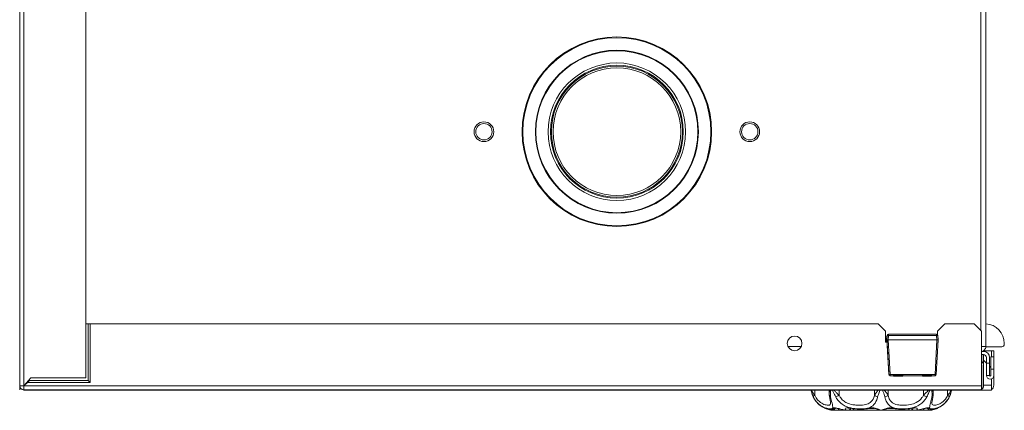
# Model space of a CAD drawing. Header units: millimetres. Extents: x 17747 to 112039, y -74980 to 446921.
# Tile 216 of 256: x 55041 to 55441, y 182850 to 183009. Entities that reach past the tile are written whole.
import ezdxf

# ---------------------------------------------------------------- set-up
doc = ezdxf.new("R2010")
doc.units = ezdxf.units.MM
doc.layers.add('UT_ZARIZENI - ZDROJ TEPLA', color=3, linetype='Continuous', lineweight=35)

msp = doc.modelspace()

# ---------------------------------------------------------------- linework, layer by layer
at = {"layer": 'UT_ZARIZENI - ZDROJ TEPLA', "lineweight": 13}
for p, q in [((55041.36, 183306.66), (55041.36, 182877.34)), ((55041.37, 182860.44), (55041.37, 183306.84)), ((55042.97, 183306.82), (55042.97, 182860.46)), ((55433.86, 182876.39), (55433.86, 183290.89)), ((55431.86, 182882.94), (55431.86, 183284.34)), ((55068.17, 182863.64), (55068.17, 183279.83)), ((55433.86, 182876.39), (55433.86, 183091.39)), ((55069.17, 182885.64), (55068.17, 182885.64)), ((55069.17, 182862.64), (55069.17, 182885.64)), ((55069.17, 182885.64), (55069.98, 182885.64)), ((55069.98, 182861.83), (55069.98, 182885.64)), ((55390.16, 182885.64), (55069.98, 182885.64)), ((55393.16, 182882.64), (55390.16, 182885.64)), ((55417.16, 182885.64), (55414.16, 182882.64)), ((55429.16, 182885.64), (55417.16, 182885.64)), ((55432.16, 182882.64), (55429.16, 182885.64)), ((55393.16, 182882.64), (55393.16, 182878.14)), ((55413.86, 182881.37), (55394.29, 182881.37)), ((55414.16, 182881.27), (55414.16, 182882.64)), ((55432.16, 182860.44), (55432.16, 182882.64)), ((55041.35, 182877.34), (55041.36, 182877.34)), ((55041.35, 182877.34), (55041.35, 182858.84)), ((55041.36, 182877.34), (55041.36, 182858.84)), ((55393.16, 182879.1), (55393.19, 182879.1)), ((55393.16, 182878.14), (55393.75, 182878.14)), ((55393.19, 182879.1), (55393.21, 182878.82)), ((55393.79, 182880.9), (55393.7, 182879.12)), ((55393.7, 182879.1), (55393.7, 182879.11)), ((55393.7, 182879.11), (55393.7, 182879.11)), ((55393.7, 182879.11), (55394.44, 182865.01)), ((55393.7, 182879.1), (55393.71, 182878.84)), ((55393.7, 182879.1), (55393.7, 182879.1)), ((55393.7, 182879.1), (55393.7, 182879.1)), ((55393.71, 182878.84), (55393.71, 182878.84)), ((55394.42, 182865.25), (55393.76, 182877.85)), ((55393.76, 182877.85), (55394.42, 182865.25)), ((55394.2, 182879.12), (55394.29, 182880.9)), ((55413.95, 182879.1), (55394.2, 182879.12)), ((55394.2, 182879.12), (55394.94, 182865.01)), ((55413.86, 182880.9), (55394.29, 182880.9)), ((55413.22, 182865.01), (55413.95, 182879.1)), ((55413.72, 182865.01), (55414.45, 182879.1)), ((55413.86, 182880.9), (55413.95, 182879.1)), ((55414.16, 182879.11), (55414.16, 182879.11)), ((55414.45, 182879.1), (55414.36, 182880.9)), ((55441.36, 182877.64), (55441.36, 182877.27)), ((55041.34, 182873.99), (55041.35, 182873.99)), ((55041.34, 182873.98), (55041.35, 182873.98)), ((55041.34, 182873.96), (55041.35, 182873.96)), ((55041.34, 182873.43), (55041.34, 182873.96)), ((55041.34, 182873.43), (55041.35, 182873.43)), ((55041.34, 182872.59), (55041.34, 182873.43)), ((55041.36, 182873.99), (55041.37, 182873.99)), ((55041.36, 182873.98), (55041.37, 182873.98)), ((55041.36, 182873.96), (55041.37, 182873.96)), ((55041.36, 182873.43), (55041.37, 182873.43)), ((55358.89, 182876.39), (55353.44, 182876.39)), ((55432.86, 182874.39), (55432.16, 182874.39)), ((55432.86, 182873.14), (55432.16, 182873.14)), ((55432.17, 182873.14), (55432.17, 182870.23)), ((55432.86, 182874.66), (55432.86, 182874.39)), ((55436.11, 182874.66), (55432.87, 182874.66)), ((55432.97, 182873.14), (55432.97, 182868.84)), ((55433.28, 182874.98), (55433.28, 182874.98)), ((55433.86, 182876.39), (55433.86, 182876.39)), ((55440.36, 182876.27), (55433.86, 182876.27)), ((55437.11, 182874.66), (55436.11, 182874.66)), ((55436.11, 182874.66), (55436.11, 182872.19)), ((55436.11, 182872.19), (55436.11, 182874.66)), ((55437.11, 182874.66), (55437.11, 182860.66)), ((55041.34, 182872.59), (55041.35, 182872.59)), ((55041.36, 182872.59), (55041.37, 182872.59)), ((55432.17, 182871.61), (55432.16, 182871.61)), ((55432.16, 182869.64), (55432.5, 182869.98)), ((55434.11, 182869.66), (55432.97, 182870.81)), ((55434.11, 182869.64), (55434.11, 182871.89)), ((55434.11, 182869.64), (55435.36, 182869.64)), ((55434.11, 182869.64), (55434.11, 182864.64)), ((55435.36, 182869.64), (55435.36, 182871.89)), ((55435.36, 182869.64), (55435.36, 182864.64)), ((55437.11, 182872.19), (55435.86, 182872.19)), ((55435.86, 182867.19), (55435.86, 182872.19)), ((55437.11, 182867.19), (55437.11, 182872.19)), ((55041.34, 182868.73), (55041.35, 182868.73)), ((55041.34, 182868.7), (55041.35, 182868.7)), ((55041.36, 182868.73), (55041.37, 182868.73)), ((55041.36, 182868.7), (55041.37, 182868.7)), ((55394.44, 182865.01), (55394.42, 182865.25)), ((55394.44, 182865.01), (55394.42, 182865.25)), ((55432.17, 182868.84), (55432.17, 182860.44)), ((55432.97, 182868.84), (55432.97, 182860.44)), ((55435.86, 182867.91), (55435.36, 182868.41)), ((55437.11, 182867.19), (55435.86, 182867.19)), ((55435.86, 182867.19), (55435.86, 182864.64)), ((55437.11, 182867.19), (55437.11, 182864.64)), ((55045.88, 182863.64), (55042.97, 182860.46)), ((55045.17, 182862.78), (55042.97, 182860.46)), ((55045.17, 182862.51), (55042.99, 182860.44)), ((55042.99, 182860.44), (55044.5, 182861.83)), ((55045.17, 182862.44), (55044.5, 182861.83)), ((55044.5, 182861.83), (55069.98, 182861.83)), ((55045.17, 182862.87), (55045.17, 182862.64)), ((55045.17, 182862.64), (55069.17, 182862.64)), ((55045.17, 182862.64), (55045.17, 182862.62)), ((55045.17, 182862.62), (55045.17, 182862.44)), ((55045.17, 182862.62), (55045.17, 182862.62)), ((55046.15, 182863.64), (55045.88, 182863.64)), ((55046.15, 182863.64), (55068.17, 182863.64)), ((55069.17, 182862.64), (55069.98, 182861.83)), ((55413.22, 182865.01), (55394.94, 182865.01)), ((55396.38, 182864.53), (55394.94, 182864.53)), ((55396.38, 182864.73), (55400.08, 182864.73)), ((55396.38, 182864.73), (55396.38, 182864.35)), ((55396.38, 182864.35), (55400.08, 182864.35)), ((55400.08, 182864.35), (55400.08, 182864.73)), ((55408.08, 182864.53), (55400.08, 182864.53)), ((55408.08, 182864.73), (55411.78, 182864.73)), ((55408.08, 182864.73), (55408.08, 182864.35)), ((55408.08, 182864.35), (55411.78, 182864.35)), ((55411.78, 182864.35), (55411.78, 182864.73)), ((55413.22, 182864.53), (55411.78, 182864.53)), ((55434.11, 182864.64), (55435.36, 182864.64)), ((55436.11, 182860.66), (55436.11, 182863.23)), ((55041.35, 182858.84), (55041.36, 182858.84)), ((55042.97, 182860.46), (55042.99, 182860.44)), ((55042.97, 182858.84), (55431.37, 182858.84)), ((55042.99, 182860.44), (55432.16, 182860.44)), ((55043.36, 182860.8), (55043.36, 182860.88)), ((55043.36, 182858.66), (55436.11, 182858.66)), ((55364.39, 182856.6), (55364.39, 182858.66)), ((55370.23, 182857.38), (55370.23, 182858.66)), ((55374.24, 182856.6), (55374.24, 182858.66)), ((55388.61, 182856.6), (55388.61, 182858.66)), ((55394.12, 182856.6), (55394.12, 182858.66)), ((55408.49, 182856.6), (55408.49, 182858.66)), ((55412.5, 182857.38), (55412.5, 182858.66)), ((55418.34, 182856.6), (55418.34, 182858.66)), ((55432.17, 182860.66), (55432.16, 182860.66)), ((55432.16, 182859.06), (55432.16, 182860.44)), ((55432.17, 182859.06), (55432.17, 182860.44)), ((55436.11, 182860.66), (55432.97, 182860.66)), ((55436.11, 182858.66), (55436.11, 182860.66)), ((55372.13, 182851.02), (55372.12, 182850.47)), ((55372.32, 182851.07), (55372.32, 182850.47)), ((55372.32, 182850.47), (55374.7, 182850.47)), ((55374.7, 182850.47), (55377.71, 182850.47)), ((55377.71, 182850.47), (55378.08, 182850.47)), ((55378.08, 182850.47), (55379.76, 182850.47)), ((55379.76, 182850.47), (55391.11, 182850.47)), ((55388.41, 182851.26), (55386.44, 182851.26)), ((55391.11, 182850.47), (55391.62, 182850.47)), ((55391.62, 182850.47), (55402.97, 182850.47)), ((55396.29, 182851.26), (55394.32, 182851.26)), ((55402.97, 182850.47), (55404.65, 182850.47)), ((55404.65, 182850.47), (55405.01, 182850.47)), ((55405.01, 182850.47), (55408.03, 182850.47)), ((55408.03, 182850.47), (55410.41, 182850.47)), ((55410.41, 182850.47), (55410.41, 182851.07)), ((55410.61, 182850.47), (55410.6, 182851.02))]:
    msp.add_line(p, q, dxfattribs=at)
for centre, radius in [((55283.96, 182963.64), 38.5), ((55283.96, 182963.64), 38.2), ((55283.96, 182963.64), 33.1), ((55283.96, 182963.64), 32.89), ((55283.96, 182963.64), 27.92), ((55283.96, 182963.64), 27), ((55283.96, 182963.64), 26.62), ((55283.96, 182963.64), 25.92), ((55229.96, 182963.64), 4), ((55229.96, 182963.64), 3.33), ((55337.96, 182963.64), 4), ((55337.96, 182963.64), 3.33), ((55356.16, 182877.64), 3)]:
    msp.add_circle(centre, radius, dxfattribs=at)
for centre, radius, start, end in [((55433.36, 182877.64), 8, 0, 86.4163), ((55394.29, 182880.87), 0.501, 90, 177), ((55413.86, 182880.87), 0.501, 3, 90), ((55440.36, 182877.27), 1, 270, 0), ((55432.86, 182871.89), 2.5, 0, 90), ((55432.86, 182871.89), 1.25, 0, 90), ((55431.37, 182868.84), 1.6, 0, 45.1125), ((55431.37, 182868.84), 0.8, 0, 4.0523), ((55431.37, 182865.34), 0.8, 355.9481, 0), ((55394.94, 182865.04), 0.501, 183.0083, 270), ((55413.22, 182865.04), 0.501, 270, 357), ((55431.37, 182865.34), 1.6, 299.9174, 300), ((55435.61, 182864.64), 1.5, 180, 0), ((55435.61, 182864.64), 0.25, 180, 0), ((55043.36, 182860.66), 2, 180, 182.5626), ((55042.97, 182860.44), 1.6, 180, 270), ((55043.36, 182860.66), 2, 233.9994, 270), ((55372.31, 182859.99), 9.53, 188.0359, 270), ((55410.41, 182859.99), 9.53, 270, 351.9641), ((55431.37, 182860.44), 1.6, 270, 300), ((55431.37, 182860.44), 0.8, 355.9477, 0), ((55431.37, 182860.44), 1.6, 300, 0), ((55435.11, 182860.66), 2, 300, 0), ((55391.11, 182852.06), 1.59, 238.5965, 270), ((55391.62, 182852.06), 1.59, 270, 301.4014)]:
    msp.add_arc(centre, radius, start, end, dxfattribs=at)
for centre, major_axis, ratio, start_param, end_param in [((55394.29, 182880.87), (0, 0.501), 0.000085, 4.764747, 6.283183), ((55413.86, 182880.87), (0, 0.501), 0.000085, 4.764747, 6.283183), ((55394.13, 182879.2), (-0.32, -1.21), 0.735633, 5.474566, 5.79685), ((55394.21, 182878.87), (-0.297, -0.405), 0.998808, 5.398298, 5.415533), ((55394.29, 182880.87), (-0.501, 0.026), 0.052267, 4.715043, 6.283185), ((55413.86, 182880.87), (0.501, 0.026), 0.052258, 0, 1.567973), ((55431.86, 182876.39), (2, 0), 0.00001, 4.845903, 6.249685), ((55394.94, 182865.04), (-0.501, -0.026), 0.052267, 0.001427, 1.568062), ((55394.94, 182865.04), (-0.501, -0.026), 0.30863, 6.28271, 6.283185), ((55394.94, 182865.04), (0, -0.501), 0.00001, 4.763038, 6.279772), ((55413.22, 182865.04), (-0.501, 0.026), 0.052258, 1.574228, 3.141669), ((55413.22, 182865.04), (0, -0.501), 0.00001, 4.76483, 6.297707), ((55431.37, 182860.44), (0, 1.6), 0.9975, 3.141593, 3.665191), ((55365.18, 182856.6), (-1.43, -0.7), 0.243422, 5.174366, 6.234189), ((55371.87, 182856.6), (-1.57, -0.23), 0.47335, 0, 0.756484), ((55373.82, 182856.6), (1.39, 0.76), 0.129099, 3.885889, 4.945712), ((55389.99, 182856.6), (-1.53, 0.43), 0.425996, 0.580425, 1.640248), ((55392.74, 182856.6), (1.53, 0.43), 0.425996, 4.642937, 5.70276), ((55408.91, 182856.6), (-1.39, 0.76), 0.129099, 1.337474, 2.397296), ((55410.86, 182856.6), (1.57, -0.23), 0.47335, 5.526701, 6.283185), ((55417.55, 182856.6), (1.43, -0.7), 0.243422, 0.048997, 1.108819), ((55369.59, 182852.8), (-0.46, -1.52), 0.792584, 6.117883, 6.283185), ((55372.21, 182852.8), (1.22, -1.02), 0.973041, 5.020434, 5.800547), ((55377.6, 182852.06), (-0.05, -1.59), 0.706954, 0, 0.020535), ((55377.74, 182858.86), (-0.06, -8.39), 0.813729, 6.265351, 6.289304), ((55377.96, 182852.06), (-0.05, -1.59), 0.706954, 0.021089, 1.105897), ((55378.08, 182852.06), (0, -1.59), 0.707107, 0, 1.075158), ((55379.73, 182852.8), (-0.28, -1.56), 0.147842, 5.908808, 6.283185), ((55386.05, 182852.8), (0.35, -1.55), 0.583503, 5.752329, 6.283185), ((55391.11, 182852.06), (1.59, 0), 0.999783, 4.173803, 4.712112), ((55391.62, 182852.06), (-1.59, 0), 0.999783, 1.571073, 2.109371), ((55396.68, 182852.8), (-0.35, -1.55), 0.583503, 0, 0.530856), ((55403, 182852.8), (0.28, -1.56), 0.147842, 0, 0.374378), ((55404.65, 182852.06), (0, -1.59), 0.707107, 5.207963, 6.283185), ((55404.77, 182852.06), (0.05, -1.59), 0.706954, 5.177241, 6.262096), ((55405, 182858.86), (0.04, -8.39), 0.813723, 6.279118, 6.303072), ((55405.13, 182852.06), (0.05, -1.59), 0.706954, 6.26265, 6.283185), ((55410.51, 182852.8), (1.22, 1.02), 0.973041, 3.624272, 4.404343), ((55413.13, 182852.8), (0.46, -1.52), 0.792584, 0, 0.165302)]:
    msp.add_ellipse(centre, major_axis=major_axis, ratio=ratio, start_param=start_param, end_param=end_param, dxfattribs=at)
for points, knots in [([(55393.16, 182880.28), (55393.31, 182880.31), (55393.46, 182880.35), (55393.62, 182880.38), (55393.67, 182880.38), (55393.72, 182880.39), (55393.76, 182880.4)], [0.59137382, 0.59137382, 0.59137382, 0.59137382, 0.62495172, 0.62495172, 0.62495172, 0.63539216, 0.63539216, 0.63539216, 0.63539216]), ([(55393.76, 182880.37), (55393.76, 182880.37), (55393.76, 182880.37), (55393.75, 182880.37), (55393.55, 182880.33), (55393.35, 182880.29), (55393.16, 182880.24)], [0.37708464, 0.37708464, 0.37708464, 0.37708464, 0.37798171, 0.37798171, 0.37798171, 0.42308684, 0.42308684, 0.42308684, 0.42308684]), ([(55393.73, 182879.82), (55393.72, 182879.82), (55393.71, 182879.82), (55393.7, 182879.81), (55393.51, 182879.77), (55393.33, 182879.72), (55393.16, 182879.68)], [0.2472332, 0.2472332, 0.2472332, 0.2472332, 0.25, 0.25, 0.25, 0.2966937, 0.2966937, 0.2966937, 0.2966937]), ([(55393.19, 182879.1), (55393.22, 182879.1), (55393.25, 182879.1), (55393.33, 182879.1), (55393.36, 182879.1), (55393.45, 182879.1), (55393.5, 182879.1), (55393.6, 182879.1), (55393.63, 182879.1), (55393.67, 182879.1), (55393.68, 182879.1), (55393.7, 182879.1), (55393.7, 182879.1), (55393.7, 182879.1)], [-0.05164978, -0.05164978, -0.05164978, -0.05164978, -0.04345487, -0.04345487, -0.03730339, -0.03730339, -0.02584942, -0.02584942, -0.01436941, -0.01436941, -0.00818753, -0.00818753, -0.00011836, -0.00011836, -0.00011836, -0.00011836]), ([(55393.21, 182878.82), (55393.22, 182878.82), (55393.22, 182878.82), (55393.23, 182878.82), (55393.23, 182878.82), (55393.24, 182878.82), (55393.25, 182878.82), (55393.27, 182878.82), (55393.28, 182878.82), (55393.3, 182878.83), (55393.33, 182878.83), (55393.36, 182878.83), (55393.39, 182878.83), (55393.42, 182878.83), (55393.45, 182878.83), (55393.48, 182878.83), (55393.51, 182878.83), (55393.54, 182878.84), (55393.56, 182878.84), (55393.61, 182878.84), (55393.65, 182878.84), (55393.67, 182878.84), (55393.7, 182878.84), (55393.71, 182878.84), (55393.71, 182878.84)], [0.0001915, 0.0001915, 0.0001915, 0.0001915, 0.0246799, 0.0246799, 0.0246799, 0.0561864, 0.0561864, 0.0561864, 0.1191886, 0.1191886, 0.1191886, 0.2451514, 0.2451514, 0.2451514, 0.3710626, 0.3710626, 0.3710626, 0.4969267, 0.4969267, 0.4969267, 0.7485312, 0.7485312, 0.7485312, 0.9999995, 0.9999995, 0.9999995, 0.9999995]), ([(55393.21, 182878.82), (55393.21, 182878.74), (55393.23, 182878.65), (55393.26, 182878.55), (55393.26, 182878.54), (55393.26, 182878.54)], [0, 0, 0, 0, 0.914328, 0.914328, 1, 1, 1, 1]), ([(55393.7, 182879.11), (55393.7, 182879.12), (55393.76, 182879.12), (55393.88, 182879.12), (55393.97, 182879.12), (55394.09, 182879.12), (55394.2, 182879.12)], [0, 0, 0, 0, 0.5594819, 0.5594819, 0.5594819, 0.9997927, 0.9997927, 0.9997927, 0.9997927]), ([(55393.71, 182878.84), (55393.71, 182878.84), (55393.72, 182878.73), (55393.74, 182878.37), (55393.75, 182878.11), (55393.76, 182877.85)], [0, 0, 0, 0, 0.500232, 0.500232, 1, 1, 1, 1]), ([(55433.27, 182874.98), (55433.11, 182874.82), (55432.92, 182874.68), (55432.71, 182874.58), (55432.53, 182874.5), (55432.35, 182874.44), (55432.16, 182874.42)], [0.4999993, 0.4999993, 0.4999993, 0.4999993, 0.7230803, 0.7230803, 0.7230803, 0.9041453, 0.9041453, 0.9041453, 0.9041453]), ([(55433.74, 182875.7), (55433.73, 182875.68), (55433.72, 182875.65), (55433.7, 182875.6), (55433.69, 182875.58), (55433.68, 182875.56)], [0.22368939, 0.22368939, 0.22368939, 0.22368939, 0.25, 0.25, 0.27332706, 0.27332706, 0.27332706, 0.27332706]), ([(55041.34, 182872.59), (55041.34, 182872.24), (55041.34, 182871.83), (55041.34, 182870.46), (55041.34, 182869.79), (55041.34, 182868.94), (55041.34, 182868.73), (55041.34, 182868.73)], [0, 0, 0, 0, 0.1461711, 0.1461711, 0.4320457, 0.4320457, 0.7179202, 0.7179202, 0.7179202, 0.7179202]), ([(55041.37, 182860.44), (55041.37, 182860.45), (55041.79, 182860.45), (55042.39, 182860.46), (55042.57, 182860.46), (55042.77, 182860.46), (55042.97, 182860.46)], [0.0000001, 0.0000001, 0.0000001, 0.0000001, 0.7645643, 0.7645643, 0.7645643, 1, 1, 1, 1]), ([(55042.97, 182858.84), (55042.97, 182858.84), (55042.97, 182858.88), (55042.97, 182859.04), (55042.97, 182859.16), (55042.98, 182859.46), (55042.98, 182859.64), (55042.98, 182860.02), (55042.98, 182860.23), (55042.99, 182860.44)], [0, 0, 0, 0, 0.25, 0.25, 0.5, 0.5, 0.75, 0.75, 1, 1, 1, 1]), ([(55362.89, 182858.66), (55362.92, 182858.42), (55362.97, 182858.18), (55363.03, 182857.94), (55363.1, 182857.6), (55363.2, 182857.26), (55363.44, 182856.58), (55363.58, 182856.25), (55363.74, 182855.92)], [-0.2556923, -0.2556923, -0.2556923, -0.2556923, -0.1888712, -0.1888712, -0.1888712, -0.0944356, -0.0944356, 0, 0, 0, 0]), ([(55364.39, 182856.6), (55364.12, 182856.87), (55363.89, 182857.15), (55363.48, 182857.71), (55363.32, 182858), (55363.19, 182858.28), (55363.13, 182858.41), (55363.07, 182858.53), (55363.03, 182858.66)], [0, 0, 0, 0, 0.0944356, 0.0944356, 0.1888712, 0.1888712, 0.1888712, 0.231216, 0.231216, 0.231216, 0.231216]), ([(55370.47, 182858.66), (55370.32, 182858.24), (55370.23, 182857.83), (55370.23, 182857.41), (55370.23, 182857.39), (55370.23, 182857.38)], [0.1451437, 0.1451437, 0.1451437, 0.1451437, 0.2836954, 0.2836954, 0.2871887, 0.2871887, 0.2871887, 0.2871887]), ([(55370.3, 182856.36), (55370.29, 182856.43), (55370.28, 182856.5), (55370.27, 182856.64), (55370.26, 182856.71), (55370.25, 182856.84), (55370.24, 182856.91), (55370.24, 182857.05), (55370.23, 182857.11), (55370.23, 182857.25), (55370.23, 182857.32), (55370.23, 182857.38)], [-0.37635968, -0.37635968, -0.37635968, -0.37635968, -0.35852549, -0.35852549, -0.34069129, -0.34069129, -0.3228571, -0.3228571, -0.30502291, -0.30502291, -0.28718872, -0.28718872, -0.28718872, -0.28718872]), ([(55370.81, 182855.92), (55370.75, 182856.24), (55370.72, 182856.57), (55370.7, 182857.43), (55370.74, 182857.96), (55370.83, 182858.56), (55370.84, 182858.61), (55370.85, 182858.66)], [-0.3763597, -0.3763597, -0.3763597, -0.3763597, -0.2836954, -0.2836954, -0.1354324, -0.1354324, -0.1206674, -0.1206674, -0.1206674, -0.1206674]), ([(55371.61, 182858.66), (55371.7, 182858.42), (55371.8, 182858.18), (55371.9, 182857.94), (55372.05, 182857.6), (55372.2, 182857.26), (55372.52, 182856.58), (55372.69, 182856.25), (55372.86, 182855.92)], [-0.2556923, -0.2556923, -0.2556923, -0.2556923, -0.1888712, -0.1888712, -0.1888712, -0.0944356, -0.0944356, 0, 0, 0, 0]), ([(55374.24, 182856.6), (55373.94, 182856.87), (55373.64, 182857.15), (55373.07, 182857.71), (55372.79, 182858), (55372.53, 182858.28), (55372.41, 182858.41), (55372.29, 182858.53), (55372.18, 182858.66)], [0, 0, 0, 0, 0.0944356, 0.0944356, 0.1888712, 0.1888712, 0.1888712, 0.231216, 0.231216, 0.231216, 0.231216]), ([(55390.16, 182858.66), (55389.79, 182858.24), (55389.44, 182857.83), (55388.94, 182857.14), (55388.76, 182856.87), (55388.61, 182856.6)], [0.1451437, 0.1451437, 0.1451437, 0.1451437, 0.2836954, 0.2836954, 0.3763597, 0.3763597, 0.3763597, 0.3763597]), ([(55389.91, 182855.92), (55389.99, 182856.24), (55390.08, 182856.57), (55390.36, 182857.43), (55390.56, 182857.96), (55390.79, 182858.56), (55390.81, 182858.61), (55390.83, 182858.66)], [-0.3763597, -0.3763597, -0.3763597, -0.3763597, -0.2836954, -0.2836954, -0.1354324, -0.1354324, -0.1206674, -0.1206674, -0.1206674, -0.1206674]), ([(55391.9, 182858.66), (55391.99, 182858.42), (55392.09, 182858.18), (55392.18, 182857.94), (55392.3, 182857.6), (55392.42, 182857.26), (55392.64, 182856.58), (55392.74, 182856.25), (55392.82, 182855.92)], [-0.2556923, -0.2556923, -0.2556923, -0.2556923, -0.1888712, -0.1888712, -0.1888712, -0.0944356, -0.0944356, 0, 0, 0, 0]), ([(55394.12, 182856.6), (55393.97, 182856.87), (55393.78, 182857.15), (55393.37, 182857.71), (55393.14, 182858), (55392.9, 182858.28), (55392.79, 182858.41), (55392.68, 182858.53), (55392.57, 182858.66)], [0, 0, 0, 0, 0.0944356, 0.0944356, 0.1888712, 0.1888712, 0.1888712, 0.231216, 0.231216, 0.231216, 0.231216]), ([(55410.55, 182858.66), (55410.18, 182858.24), (55409.78, 182857.83), (55409.07, 182857.14), (55408.78, 182856.87), (55408.49, 182856.6)], [0.1451437, 0.1451437, 0.1451437, 0.1451437, 0.2836954, 0.2836954, 0.3763597, 0.3763597, 0.3763597, 0.3763597]), ([(55409.87, 182855.92), (55410.03, 182856.24), (55410.2, 182856.57), (55410.61, 182857.43), (55410.85, 182857.96), (55411.08, 182858.56), (55411.1, 182858.61), (55411.12, 182858.66)], [-0.3763597, -0.3763597, -0.3763597, -0.3763597, -0.2836954, -0.2836954, -0.1354324, -0.1354324, -0.1206674, -0.1206674, -0.1206674, -0.1206674]), ([(55411.88, 182858.66), (55411.92, 182858.42), (55411.95, 182858.18), (55411.98, 182857.94), (55412.01, 182857.6), (55412.03, 182857.26), (55412.01, 182856.58), (55411.98, 182856.25), (55411.92, 182855.92)], [-0.2556923, -0.2556923, -0.2556923, -0.2556923, -0.1888712, -0.1888712, -0.1888712, -0.0944356, -0.0944356, 0, 0, 0, 0]), ([(55412.5, 182857.38), (55412.5, 182857.4), (55412.5, 182857.42), (55412.49, 182857.71), (55412.45, 182858), (55412.38, 182858.28), (55412.34, 182858.41), (55412.3, 182858.53), (55412.25, 182858.66)], [0.089171, 0.089171, 0.089171, 0.089171, 0.0944356, 0.0944356, 0.1888712, 0.1888712, 0.1888712, 0.231216, 0.231216, 0.231216, 0.231216]), ([(55412.5, 182857.38), (55412.5, 182857.32), (55412.5, 182857.25), (55412.49, 182857.11), (55412.49, 182857.05), (55412.48, 182856.91), (55412.48, 182856.84), (55412.47, 182856.71), (55412.46, 182856.64), (55412.45, 182856.5), (55412.44, 182856.43), (55412.43, 182856.36)], [-0.08917096, -0.08917096, -0.08917096, -0.08917096, -0.07133677, -0.07133677, -0.05350258, -0.05350258, -0.03566839, -0.03566839, -0.01783419, -0.01783419, 0, 0, 0, 0]), ([(55419.7, 182858.66), (55419.55, 182858.24), (55419.33, 182857.83), (55418.83, 182857.14), (55418.6, 182856.87), (55418.34, 182856.6)], [0.1451437, 0.1451437, 0.1451437, 0.1451437, 0.2836954, 0.2836954, 0.3763597, 0.3763597, 0.3763597, 0.3763597]), ([(55418.98, 182855.92), (55419.14, 182856.24), (55419.28, 182856.57), (55419.59, 182857.43), (55419.73, 182857.96), (55419.82, 182858.56), (55419.83, 182858.61), (55419.84, 182858.66)], [-0.3763597, -0.3763597, -0.3763597, -0.3763597, -0.2836954, -0.2836954, -0.1354324, -0.1354324, -0.1206674, -0.1206674, -0.1206674, -0.1206674]), ([(55363.74, 182855.92), (55363.96, 182855.46), (55364.22, 182855.03), (55364.96, 182853.99), (55365.48, 182853.44), (55366.49, 182852.58), (55366.98, 182852.26), (55367.97, 182851.72), (55368.48, 182851.51), (55368.94, 182851.36)], [-2.1460234, -2.1460234, -2.1460234, -2.1460234, -2.0157544, -2.0157544, -1.807324, -1.807324, -1.6249806, -1.6249806, -1.4189599, -1.4189599, -1.4189599, -1.4189599]), ([(55370.79, 182853.4), (55370.79, 182853.12), (55370.74, 182852.92), (55370.47, 182852.58), (55370.17, 182852.51), (55369.51, 182852.53), (55369.24, 182852.56), (55368.42, 182852.74), (55367.81, 182852.95), (55366.81, 182853.55), (55366.44, 182853.82), (55365.68, 182854.53), (55365.3, 182854.99), (55364.75, 182855.86), (55364.55, 182856.22), (55364.39, 182856.6)], [0.504824, 0.504824, 0.504824, 0.504824, 0.734542, 0.734542, 1.095703, 1.095703, 1.293484, 1.293484, 1.624981, 1.624981, 1.807324, 1.807324, 2.015754, 2.015754, 2.146023, 2.146023, 2.146023, 2.146023]), ([(55370.79, 182853.4), (55370.79, 182853.43), (55370.78, 182853.51), (55370.76, 182853.75), (55370.73, 182853.9), (55370.67, 182854.27), (55370.63, 182854.48), (55370.54, 182854.95), (55370.49, 182855.21), (55370.4, 182855.76), (55370.35, 182856.05), (55370.3, 182856.36)], [-0.5048243, -0.5048243, -0.5048243, -0.5048243, -0.4038594, -0.4038594, -0.3028946, -0.3028946, -0.2019297, -0.2019297, -0.1009649, -0.1009649, 0, 0, 0, 0]), ([(55371.64, 182851.36), (55371.73, 182851.56), (55371.71, 182851.86), (55371.49, 182852.9), (55371.26, 182853.72), (55370.95, 182855.12), (55370.88, 182855.51), (55370.81, 182855.92)], [-0.7278011, -0.7278011, -0.7278011, -0.7278011, -0.4506795, -0.4506795, -0.1169483, -0.1169483, 0, 0, 0, 0]), ([(55372.86, 182855.92), (55373.1, 182855.46), (55373.37, 182855.03), (55374.19, 182853.99), (55374.78, 182853.44), (55376, 182852.58), (55376.61, 182852.26), (55377.94, 182851.72), (55378.66, 182851.51), (55379.38, 182851.36)], [-2.1460244, -2.1460244, -2.1460244, -2.1460244, -2.0157528, -2.0157528, -1.8073184, -1.8073184, -1.6249672, -1.6249672, -1.4189608, -1.4189608, -1.4189608, -1.4189608]), ([(55388.61, 182856.6), (55388.52, 182856.26), (55388.42, 182855.93), (55387.97, 182854.76), (55387.49, 182854.08), (55386.35, 182853.21), (55385.74, 182852.95), (55384.2, 182852.58), (55383.26, 182852.51), (55381.71, 182852.53), (55381.14, 182852.56), (55379.63, 182852.74), (55378.64, 182852.95), (55377.21, 182853.55), (55376.72, 182853.82), (55375.75, 182854.53), (55375.28, 182854.99), (55374.64, 182855.86), (55374.42, 182856.22), (55374.24, 182856.6)], [0, 0, 0, 0, 0.117115, 0.117115, 0.450808, 0.450808, 0.734665, 0.734665, 1.095777, 1.095777, 1.293518, 1.293518, 1.624967, 1.624967, 1.807318, 1.807318, 2.015753, 2.015753, 2.146024, 2.146024, 2.146024, 2.146024]), ([(55385.89, 182851.36), (55386.64, 182851.56), (55387.31, 182851.86), (55388.61, 182852.9), (55389.16, 182853.72), (55389.69, 182855.12), (55389.81, 182855.51), (55389.91, 182855.92)], [-0.727801, -0.727801, -0.727801, -0.727801, -0.4508082, -0.4508082, -0.1171148, -0.1171148, 0, 0, 0, 0]), ([(55392.82, 182855.92), (55392.93, 182855.46), (55393.06, 182855.03), (55393.48, 182853.99), (55393.79, 182853.44), (55394.5, 182852.58), (55394.88, 182852.26), (55395.76, 182851.72), (55396.28, 182851.51), (55396.84, 182851.36)], [-2.1460234, -2.1460234, -2.1460234, -2.1460234, -2.0157544, -2.0157544, -1.807324, -1.807324, -1.6249806, -1.6249806, -1.4189599, -1.4189599, -1.4189599, -1.4189599]), ([(55408.49, 182856.6), (55408.33, 182856.26), (55408.14, 182855.93), (55407.31, 182854.76), (55406.5, 182854.08), (55404.82, 182853.21), (55404.01, 182852.95), (55402.13, 182852.58), (55401.09, 182852.51), (55399.56, 182852.53), (55399.04, 182852.56), (55397.7, 182852.74), (55396.92, 182852.95), (55395.9, 182853.55), (55395.57, 182853.82), (55394.96, 182854.53), (55394.68, 182854.99), (55394.33, 182855.86), (55394.21, 182856.22), (55394.12, 182856.6)], [0, 0, 0, 0, 0.116948, 0.116948, 0.45068, 0.45068, 0.734542, 0.734542, 1.095703, 1.095703, 1.293484, 1.293484, 1.624981, 1.624981, 1.807324, 1.807324, 2.015754, 2.015754, 2.146023, 2.146023, 2.146023, 2.146023]), ([(55403.35, 182851.36), (55404.31, 182851.56), (55405.29, 182851.86), (55407.33, 182852.9), (55408.36, 182853.72), (55409.41, 182855.12), (55409.66, 182855.51), (55409.87, 182855.92)], [-0.7278011, -0.7278011, -0.7278011, -0.7278011, -0.4506795, -0.4506795, -0.1169483, -0.1169483, 0, 0, 0, 0]), ([(55411.92, 182855.92), (55411.84, 182855.46), (55411.76, 182855.03), (55411.53, 182853.99), (55411.38, 182853.44), (55411.17, 182852.58), (55411.09, 182852.26), (55411.01, 182851.72), (55411.02, 182851.51), (55411.09, 182851.36)], [-2.1460244, -2.1460244, -2.1460244, -2.1460244, -2.0157528, -2.0157528, -1.8073184, -1.8073184, -1.6249672, -1.6249672, -1.4189608, -1.4189608, -1.4189608, -1.4189608]), ([(55418.34, 182856.6), (55418.19, 182856.26), (55418.02, 182855.93), (55417.31, 182854.76), (55416.64, 182854.08), (55415.42, 182853.21), (55414.87, 182852.95), (55413.75, 182852.58), (55413.23, 182852.51), (55412.61, 182852.53), (55412.44, 182852.56), (55412.07, 182852.74), (55411.95, 182852.95), (55411.94, 182853.36), (55411.94, 182853.38), (55411.94, 182853.4)], [0, 0, 0, 0, 0.117115, 0.117115, 0.450808, 0.450808, 0.734665, 0.734665, 1.095777, 1.095777, 1.293518, 1.293518, 1.624967, 1.624967, 1.641794, 1.641794, 1.641794, 1.641794]), ([(55412.43, 182856.36), (55412.38, 182856.05), (55412.33, 182855.76), (55412.23, 182855.2), (55412.19, 182854.94), (55412.1, 182854.47), (55412.06, 182854.27), (55412, 182853.9), (55411.97, 182853.75), (55411.94, 182853.51), (55411.94, 182853.43), (55411.94, 182853.4)], [-2.1460244, -2.1460244, -2.1460244, -2.1460244, -2.0451784, -2.0451784, -1.9443324, -1.9443324, -1.8434864, -1.8434864, -1.7426405, -1.7426405, -1.6417945, -1.6417945, -1.6417945, -1.6417945]), ([(55413.79, 182851.36), (55414.4, 182851.56), (55415.11, 182851.86), (55416.71, 182852.9), (55417.6, 182853.72), (55418.56, 182855.12), (55418.79, 182855.51), (55418.98, 182855.92)], [-0.727801, -0.727801, -0.727801, -0.727801, -0.4508082, -0.4508082, -0.1171148, -0.1171148, 0, 0, 0, 0]), ([(55368.94, 182851.36), (55368.66, 182851.45), (55368.45, 182851.52), (55368.24, 182851.54), (55368.24, 182851.5), (55368.41, 182851.37), (55368.54, 182851.3), (55368.71, 182851.21), (55368.91, 182851.12), (55369.19, 182851), (55370.02, 182850.73), (55370.67, 182850.58), (55371.62, 182850.49), (55371.87, 182850.48), (55372.12, 182850.47)], [-0.705136, -0.705136, -0.705136, -0.705136, -0.5769017, -0.5769017, -0.4463119, -0.4463119, -0.352568, -0.352568, -0.352568, -0.2406046, -0.2406046, -0.0614632, -0.0614632, 0, 0, 0, 0]), ([(55369.13, 182851.28), (55369.06, 182851.31), (55369, 182851.32), (55368.89, 182851.35), (55368.85, 182851.36), (55368.83, 182851.37), (55368.82, 182851.37), (55368.82, 182851.37)], [-0.70513598, -0.70513598, -0.70513598, -0.70513598, -0.66487776, -0.66487776, -0.62461954, -0.62461954, -0.60899666, -0.60899666, -0.60899666, -0.60899666]), ([(55368.94, 182851.36), (55369.22, 182851.27), (55369.48, 182851.21), (55369.95, 182851.11), (55370.17, 182851.07), (55370.36, 182851.05)], [-1.4189599, -1.4189599, -1.4189599, -1.4189599, -1.2934836, -1.2934836, -1.1722699, -1.1722699, -1.1722699, -1.1722699]), ([(55372.92, 182851.34), (55372.85, 182851.29), (55372.77, 182851.25), (55372.37, 182851.06), (55372.09, 182851), (55371.56, 182850.93), (55371.31, 182850.93), (55370.79, 182850.95), (55370.52, 182850.98), (55369.94, 182851.07), (55369.64, 182851.14), (55369.26, 182851.25), (55369.19, 182851.26), (55369.13, 182851.28)], [-0.6149165, -0.6149165, -0.6149165, -0.6149165, -0.5806635, -0.5806635, -0.4420477, -0.4420477, -0.3034319, -0.3034319, -0.164816, -0.164816, -0.0262002, -0.0262002, 0, 0, 0, 0]), ([(55370.36, 182851.05), (55370.48, 182851.04), (55370.6, 182851.03), (55371.2, 182851.02), (55371.51, 182851.1), (55371.63, 182851.35), (55371.64, 182851.36), (55371.64, 182851.36)], [-1.1722699, -1.1722699, -1.1722699, -1.1722699, -1.0957033, -1.0957033, -0.7345416, -0.7345416, -0.7278011, -0.7278011, -0.7278011, -0.7278011]), ([(55377.57, 182850.47), (55377.42, 182850.48), (55377.25, 182850.49), (55376.8, 182850.54), (55376.5, 182850.59), (55375.88, 182850.71), (55375.57, 182850.78), (55374.79, 182850.98), (55374.32, 182851.11), (55373.46, 182851.33), (55373.06, 182851.42), (55372.31, 182851.54), (55371.98, 182851.55), (55371.72, 182851.46), (55371.66, 182851.42), (55371.64, 182851.36)], [-0.7051622, -0.7051622, -0.7051622, -0.7051622, -0.6506958, -0.6506958, -0.5635495, -0.5635495, -0.4780879, -0.4780879, -0.3502388, -0.3502388, -0.226747, -0.226747, -0.0722045, -0.0722045, 0, 0, 0, 0]), ([(55372.12, 182850.47), (55372.15, 182850.47), (55372.18, 182850.47), (55372.25, 182850.47), (55372.28, 182850.47), (55372.32, 182850.47)], [-0.0165259, -0.0165259, -0.0165259, -0.0165259, -0.00826295, -0.00826295, 0, 0, 0, 0]), ([(55377.55, 182850.47), (55377.09, 182850.48), (55376.61, 182850.55), (55375.71, 182850.73), (55375.29, 182850.82), (55374.53, 182851.01), (55374.18, 182851.09), (55373.62, 182851.22), (55373.39, 182851.27), (55373.05, 182851.33), (55372.93, 182851.34), (55372.79, 182851.35), (55372.74, 182851.35), (55372.72, 182851.35), (55372.72, 182851.35), (55372.72, 182851.35)], [-0.7051622, -0.7051622, -0.7051622, -0.7051622, -0.5641298, -0.5641298, -0.4450694, -0.4450694, -0.3365263, -0.3365263, -0.2477562, -0.2477562, -0.1810906, -0.1810906, -0.1309694, -0.1309694, -0.1185264, -0.1185264, -0.1185264, -0.1185264]), ([(55373.98, 182851.14), (55373.99, 182851.08), (55374, 182851.02), (55374.05, 182850.86), (55374.11, 182850.76), (55374.25, 182850.61), (55374.33, 182850.56), (55374.51, 182850.49), (55374.6, 182850.47), (55374.69, 182850.47), (55374.7, 182850.47), (55374.7, 182850.47)], [-0.1762544, -0.1762544, -0.1762544, -0.1762544, -0.1501071, -0.1501071, -0.0973898, -0.0973898, -0.0498203, -0.0498203, 0, 0, 0.0006261, 0.0006261, 0.0006261, 0.0006261]), ([(55379.38, 182851.36), (55378.91, 182851.46), (55378.44, 182851.52), (55377.72, 182851.54), (55377.44, 182851.5), (55376.95, 182851.37), (55376.78, 182851.25), (55376.66, 182851), (55376.69, 182850.88), (55376.92, 182850.67), (55377.11, 182850.58), (55377.53, 182850.5), (55377.73, 182850.48), (55377.94, 182850.47)], [-0.7051622, -0.7051622, -0.7051622, -0.7051622, -0.5682719, -0.5682719, -0.4559119, -0.4559119, -0.3174408, -0.3174408, -0.193569, -0.193569, -0.0744496, -0.0744496, 0, 0, 0, 0]), ([(55377.71, 182850.47), (55377.69, 182850.47), (55377.67, 182850.47), (55377.62, 182850.47), (55377.6, 182850.47), (55377.57, 182850.47)], [-0.0165259, -0.0165259, -0.0165259, -0.0165259, -0.00826295, -0.00826295, 0, 0, 0, 0]), ([(55377.94, 182850.47), (55377.96, 182850.47), (55377.98, 182850.47), (55378.03, 182850.47), (55378.05, 182850.47), (55378.08, 182850.47)], [-0.0165259, -0.0165259, -0.0165259, -0.0165259, -0.00826295, -0.00826295, 0, 0, 0, 0]), ([(55379.44, 182851.24), (55379.2, 182851.28), (55378.97, 182851.32), (55378.61, 182851.35), (55378.46, 182851.36), (55378.23, 182851.35), (55378.15, 182851.34), (55378.02, 182851.33), (55377.99, 182851.32), (55377.98, 182851.31), (55377.98, 182851.31), (55377.98, 182851.31)], [-0.7051622, -0.7051622, -0.7051622, -0.7051622, -0.620048, -0.620048, -0.5509744, -0.5509744, -0.4896974, -0.4896974, -0.4324546, -0.4324546, -0.4229334, -0.4229334, -0.4229334, -0.4229334]), ([(55379.38, 182851.36), (55379.82, 182851.27), (55380.25, 182851.21), (55381.34, 182851.08), (55382, 182851.04), (55383.79, 182851.02), (55384.86, 182851.1), (55385.85, 182851.35), (55385.87, 182851.36), (55385.89, 182851.36)], [-1.4185972, -1.4185972, -1.4185972, -1.4185972, -1.2935176, -1.2935176, -1.0957775, -1.0957775, -0.7346647, -0.7346647, -0.727801, -0.727801, -0.727801, -0.727801]), ([(55386.4, 182851.25), (55385.96, 182851.16), (55385.52, 182851.09), (55384.63, 182850.99), (55384.18, 182850.96), (55383.28, 182850.93), (55382.82, 182850.93), (55381.88, 182850.96), (55381.41, 182850.99), (55380.44, 182851.08), (55379.94, 182851.15), (55379.44, 182851.24)], [-0.6930792, -0.6930792, -0.6930792, -0.6930792, -0.5544634, -0.5544634, -0.4158475, -0.4158475, -0.2772317, -0.2772317, -0.1386158, -0.1386158, 0, 0, 0, 0]), ([(55380.16, 182851.13), (55380.14, 182851.07), (55380.12, 182851.02), (55380.05, 182850.86), (55380, 182850.76), (55379.92, 182850.61), (55379.89, 182850.56), (55379.82, 182850.49), (55379.79, 182850.47), (55379.76, 182850.47), (55379.76, 182850.47), (55379.76, 182850.47)], [-0.1741701, -0.1741701, -0.1741701, -0.1741701, -0.1500459, -0.1500459, -0.0971508, -0.0971508, -0.0497749, -0.0497749, 0, 0, 0.0006381, 0.0006381, 0.0006381, 0.0006381]), ([(55391.11, 182850.47), (55391.11, 182850.48), (55391.09, 182850.49), (55390.93, 182850.58), (55390.64, 182850.73), (55389.97, 182851), (55389.66, 182851.12), (55389.32, 182851.21), (55389.04, 182851.3), (55388.73, 182851.37), (55387.97, 182851.5), (55387.51, 182851.54), (55386.64, 182851.52), (55386.23, 182851.45), (55385.89, 182851.36)], [-0.705136, -0.705136, -0.705136, -0.705136, -0.6436727, -0.6436727, -0.4645313, -0.4645313, -0.352568, -0.352568, -0.352568, -0.2588241, -0.2588241, -0.1282342, -0.1282342, 0, 0, 0, 0]), ([(55390.34, 182850.68), (55390.34, 182850.68), (55390.33, 182850.68), (55390.27, 182850.7), (55390.21, 182850.73), (55390.01, 182850.81), (55389.85, 182850.88), (55389.46, 182851.01), (55389.21, 182851.09), (55388.7, 182851.21), (55388.44, 182851.26), (55387.96, 182851.33), (55387.75, 182851.35), (55387.34, 182851.36), (55387.16, 182851.35), (55386.81, 182851.33), (55386.64, 182851.3), (55386.46, 182851.27), (55386.43, 182851.26), (55386.4, 182851.25)], [-0.6409224, -0.6409224, -0.6409224, -0.6409224, -0.6122318, -0.6122318, -0.5490007, -0.5490007, -0.4535216, -0.4535216, -0.3464107, -0.3464107, -0.2478487, -0.2478487, -0.1658372, -0.1658372, -0.0921779, -0.0921779, -0.0170023, -0.0170023, 0, 0, 0, 0]), ([(55391.11, 182850.47), (55391.11, 182850.47), (55391.11, 182850.47), (55391.11, 182850.47), (55391.11, 182850.47), (55391.11, 182850.47)], [-0.0165259, -0.0165259, -0.0165259, -0.0165259, -0.00826295, -0.00826295, 0, 0, 0, 0]), ([(55396.84, 182851.36), (55396.49, 182851.45), (55396.09, 182851.52), (55395.24, 182851.54), (55394.81, 182851.51), (55393.92, 182851.36), (55393.48, 182851.25), (55392.74, 182851), (55392.44, 182850.88), (55391.97, 182850.67), (55391.81, 182850.58), (55391.65, 182850.5), (55391.62, 182850.48), (55391.62, 182850.47)], [-0.705136, -0.705136, -0.705136, -0.705136, -0.5765835, -0.5765835, -0.4539853, -0.4539853, -0.3172874, -0.3172874, -0.193569, -0.193569, -0.0744496, -0.0744496, 0, 0, 0, 0]), ([(55391.62, 182850.47), (55391.62, 182850.47), (55391.62, 182850.47), (55391.62, 182850.47), (55391.62, 182850.47), (55391.62, 182850.47)], [-0.0165259, -0.0165259, -0.0165259, -0.0165259, -0.00826295, -0.00826295, 0, 0, 0, 0]), ([(55396.33, 182851.25), (55396.18, 182851.29), (55396, 182851.32), (55395.64, 182851.35), (55395.45, 182851.36), (55395.07, 182851.35), (55394.87, 182851.34), (55394.47, 182851.29), (55394.25, 182851.25), (55393.81, 182851.16), (55393.58, 182851.1), (55393.14, 182850.97), (55392.94, 182850.9), (55392.61, 182850.77), (55392.48, 182850.72), (55392.4, 182850.68), (55392.39, 182850.68), (55392.39, 182850.68)], [-0.705136, -0.705136, -0.705136, -0.705136, -0.6229082, -0.6229082, -0.5471707, -0.5471707, -0.4738142, -0.4738142, -0.3939213, -0.3939213, -0.3012222, -0.3012222, -0.196635, -0.196635, -0.0935351, -0.0935351, -0.0642136, -0.0642136, -0.0642136, -0.0642136]), ([(55403.29, 182851.24), (55402.79, 182851.15), (55402.29, 182851.08), (55401.32, 182850.99), (55400.84, 182850.96), (55399.91, 182850.93), (55399.45, 182850.93), (55398.54, 182850.96), (55398.09, 182850.99), (55397.2, 182851.09), (55396.77, 182851.16), (55396.33, 182851.25)], [-0.6930792, -0.6930792, -0.6930792, -0.6930792, -0.5544634, -0.5544634, -0.4158475, -0.4158475, -0.2772317, -0.2772317, -0.1386158, -0.1386158, 0, 0, 0, 0]), ([(55396.84, 182851.36), (55397.17, 182851.27), (55397.52, 182851.21), (55398.45, 182851.08), (55399.05, 182851.04), (55400.81, 182851.02), (55402.02, 182851.1), (55403.3, 182851.35), (55403.33, 182851.36), (55403.35, 182851.36)], [-1.4189599, -1.4189599, -1.4189599, -1.4189599, -1.2934836, -1.2934836, -1.0957033, -1.0957033, -0.7345416, -0.7345416, -0.7278011, -0.7278011, -0.7278011, -0.7278011]), ([(55402.97, 182850.47), (55402.97, 182850.47), (55402.97, 182850.47), (55402.94, 182850.47), (55402.91, 182850.49), (55402.84, 182850.56), (55402.81, 182850.61), (55402.73, 182850.76), (55402.68, 182850.86), (55402.61, 182851.02), (55402.59, 182851.07), (55402.57, 182851.13)], [-0.7816833, -0.7816833, -0.7816833, -0.7816833, -0.7809437, -0.7809437, -0.7232581, -0.7232581, -0.6683526, -0.6683526, -0.6070509, -0.6070509, -0.5790927, -0.5790927, -0.5790927, -0.5790927]), ([(55404.75, 182851.31), (55404.75, 182851.31), (55404.74, 182851.32), (55404.67, 182851.33), (55404.6, 182851.34), (55404.44, 182851.35), (55404.33, 182851.36), (55404.08, 182851.35), (55403.93, 182851.33), (55403.62, 182851.3), (55403.45, 182851.27), (55403.29, 182851.24)], [-0.2822288, -0.2822288, -0.2822288, -0.2822288, -0.238288, -0.238288, -0.1830508, -0.1830508, -0.1238617, -0.1238617, -0.0594754, -0.0594754, 0, 0, 0, 0]), ([(55404.79, 182850.47), (55405.01, 182850.48), (55405.2, 182850.5), (55405.61, 182850.59), (55405.8, 182850.67), (55406.01, 182850.85), (55406.05, 182850.94), (55406.02, 182851.1), (55405.99, 182851.16), (55405.94, 182851.21), (55405.86, 182851.3), (55405.73, 182851.37), (55405.29, 182851.51), (55404.9, 182851.55), (55404.12, 182851.5), (55403.74, 182851.44), (55403.35, 182851.36)], [-0.7051622, -0.7051622, -0.7051622, -0.7051622, -0.6289419, -0.6289419, -0.5157521, -0.5157521, -0.4153392, -0.4153392, -0.3525811, -0.3525811, -0.3525811, -0.2584069, -0.2584069, -0.1118757, -0.1118757, 0, 0, 0, 0]), ([(55404.65, 182850.47), (55404.68, 182850.47), (55404.7, 182850.47), (55404.75, 182850.47), (55404.77, 182850.47), (55404.79, 182850.47)], [-0.0165259, -0.0165259, -0.0165259, -0.0165259, -0.00826295, -0.00826295, 0, 0, 0, 0]), ([(55405.15, 182850.47), (55405.13, 182850.47), (55405.11, 182850.47), (55405.06, 182850.47), (55405.04, 182850.47), (55405.01, 182850.47)], [-0.0165259, -0.0165259, -0.0165259, -0.0165259, -0.00826295, -0.00826295, 0, 0, 0, 0]), ([(55411.09, 182851.36), (55411.04, 182851.46), (55410.89, 182851.52), (55410.42, 182851.54), (55410.14, 182851.5), (55409.41, 182851.37), (55408.95, 182851.25), (55408.02, 182851), (55407.56, 182850.88), (55406.67, 182850.67), (55406.24, 182850.58), (55405.6, 182850.5), (55405.37, 182850.48), (55405.15, 182850.47)], [-0.7051622, -0.7051622, -0.7051622, -0.7051622, -0.5682719, -0.5682719, -0.4559119, -0.4559119, -0.3174408, -0.3174408, -0.193569, -0.193569, -0.0744496, -0.0744496, 0, 0, 0, 0]), ([(55410.01, 182851.35), (55410.01, 182851.35), (55409.99, 182851.35), (55409.93, 182851.35), (55409.88, 182851.35), (55409.73, 182851.34), (55409.63, 182851.32), (55409.36, 182851.28), (55409.19, 182851.24), (55408.78, 182851.15), (55408.52, 182851.09), (55407.92, 182850.94), (55407.58, 182850.86), (55406.83, 182850.69), (55406.43, 182850.61), (55405.75, 182850.51), (55405.46, 182850.48), (55405.18, 182850.47)], [-0.5866358, -0.5866358, -0.5866358, -0.5866358, -0.5518587, -0.5518587, -0.508178, -0.508178, -0.4541491, -0.4541491, -0.3867103, -0.3867103, -0.3025572, -0.3025572, -0.2006644, -0.2006644, -0.0859253, -0.0859253, 0, 0, 0, 0]), ([(55408.03, 182850.47), (55408.03, 182850.47), (55408.03, 182850.47), (55408.13, 182850.47), (55408.22, 182850.49), (55408.39, 182850.56), (55408.47, 182850.61), (55408.62, 182850.76), (55408.68, 182850.86), (55408.73, 182851.02), (55408.74, 182851.08), (55408.75, 182851.14)], [-0.7823026, -0.7823026, -0.7823026, -0.7823026, -0.781576, -0.781576, -0.7237568, -0.7237568, -0.6685498, -0.6685498, -0.6073684, -0.6073684, -0.5770243, -0.5770243, -0.5770243, -0.5770243]), ([(55413.6, 182851.28), (55413.27, 182851.18), (55412.95, 182851.11), (55412.37, 182851), (55412.09, 182850.97), (55411.56, 182850.93), (55411.31, 182850.93), (55410.79, 182850.97), (55410.52, 182851.02), (55410.08, 182851.19), (55409.94, 182851.26), (55409.81, 182851.34)], [-0.6930792, -0.6930792, -0.6930792, -0.6930792, -0.5544634, -0.5544634, -0.4158475, -0.4158475, -0.2772317, -0.2772317, -0.1386158, -0.1386158, -0.0786983, -0.0786983, -0.0786983, -0.0786983]), ([(55410.41, 182850.47), (55410.45, 182850.47), (55410.48, 182850.47), (55410.54, 182850.47), (55410.58, 182850.47), (55410.61, 182850.47)], [-0.0165259, -0.0165259, -0.0165259, -0.0165259, -0.00826295, -0.00826295, 0, 0, 0, 0]), ([(55410.61, 182850.47), (55410.86, 182850.48), (55411.1, 182850.49), (55412.05, 182850.58), (55412.71, 182850.73), (55413.54, 182851), (55413.81, 182851.12), (55414.02, 182851.21), (55414.19, 182851.3), (55414.32, 182851.37), (55414.49, 182851.5), (55414.49, 182851.54), (55414.28, 182851.52), (55414.07, 182851.45), (55413.79, 182851.36)], [-0.705136, -0.705136, -0.705136, -0.705136, -0.6436727, -0.6436727, -0.4645313, -0.4645313, -0.352568, -0.352568, -0.352568, -0.2588241, -0.2588241, -0.1282342, -0.1282342, 0, 0, 0, 0]), ([(55411.09, 182851.36), (55411.13, 182851.27), (55411.19, 182851.21), (55411.41, 182851.08), (55411.6, 182851.04), (55412.3, 182851.02), (55412.94, 182851.1), (55413.76, 182851.35), (55413.77, 182851.36), (55413.79, 182851.36)], [-1.4189608, -1.4189608, -1.4189608, -1.4189608, -1.2935176, -1.2935176, -1.0957775, -1.0957775, -0.7346647, -0.7346647, -0.727801, -0.727801, -0.727801, -0.727801]), ([(55413.9, 182851.37), (55413.9, 182851.37), (55413.9, 182851.37), (55413.9, 182851.37), (55413.88, 182851.36), (55413.81, 182851.35), (55413.76, 182851.33), (55413.67, 182851.3), (55413.63, 182851.29), (55413.6, 182851.28)], [-0.09613933, -0.09613933, -0.09613933, -0.09613933, -0.09174665, -0.09174665, -0.06030882, -0.06030882, -0.0200506, -0.0200506, 0, 0, 0, 0])]:
    msp.add_open_spline(points, degree=3, knots=knots, dxfattribs=at)
for points in [[(55393.16, 182880.29), (55393.36, 182880.33), (55393.56, 182880.37), (55393.77, 182880.4)], [(55393.16, 182879.24), (55393.34, 182879.32), (55393.5, 182879.38), (55393.72, 182879.47)], [(55393.16, 182879.24), (55393.16, 182879.24), (55393.16, 182879.24), (55393.16, 182879.24)], [(55393.22, 182878.75), (55393.22, 182878.75), (55393.22, 182878.75), (55393.22, 182878.75)], [(55393.43, 182878.24), (55393.46, 182878.21), (55393.5, 182878.18), (55393.54, 182878.14)], [(55393.71, 182878.83), (55393.71, 182878.83), (55393.71, 182878.83), (55393.71, 182878.84)], [(55394.2, 182879.12), (55394.2, 182879.12), (55394.2, 182879.12), (55394.2, 182879.12)], [(55414.45, 182879.1), (55414.46, 182879.12), (55414.23, 182879.12), (55413.95, 182879.1)], [(55041.34, 182873.99), (55041.34, 182873.99), (55041.34, 182873.99), (55041.34, 182873.98)], [(55041.34, 182873.98), (55041.34, 182873.98), (55041.34, 182873.97), (55041.34, 182873.96)], [(55433.86, 182876.39), (55433.86, 182875.87), (55433.64, 182875.36), (55433.27, 182874.98)], [(55433.86, 182876.39), (55433.86, 182876.36), (55433.86, 182876.32), (55433.86, 182876.29)], [(55432.16, 182870.23), (55432.28, 182870.16), (55432.4, 182870.07), (55432.5, 182869.98)], [(55041.37, 182860.66), (55041.36, 182860.66), (55041.36, 182860.66), (55041.36, 182860.66)], [(55043.24, 182860.68), (55043.22, 182860.68), (55043.19, 182860.68), (55043.17, 182860.68)], [(55043.37, 182858.84), (55043.37, 182858.72), (55043.37, 182858.66), (55043.36, 182858.66)], [(55379.38, 182851.36), (55379.38, 182851.36), (55379.38, 182851.36), (55379.38, 182851.36)]]:
    msp.add_open_spline(points, degree=3, dxfattribs=at)

doc.saveas('drawing.dxf')
